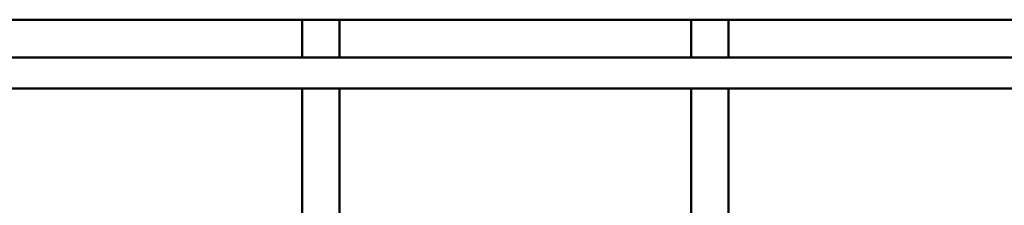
# Model space of a CAD drawing. Header units: millimetres. Extents: x 200 to 13555, y -185 to 8310.
# Tile 49 of 70: x 4039 to 5627, y 6624 to 6924. Entities that reach past the tile are written whole.
import ezdxf

# ---------------------------------------------------------------- set-up
doc = ezdxf.new("R2010")
doc.units = ezdxf.units.MM
doc.header["$LTSCALE"] = 10
doc.layers.add('Sichtbare Kanten(DIN)', color=7, linetype='Continuous', lineweight=50)

msp = doc.modelspace()

# ---------------------------------------------------------------- linework, layer by layer
at = {"layer": 'Sichtbare Kanten(DIN)'}
for p, q in [((4494.9, 6923.7), (3927.7, 6923.7)), ((4494.9, 6923.7), (4494.9, 6862.7)), ((4494.9, 6923.7), (4554.9, 6923.7)), ((4554.9, 6923.7), (4554.9, 6862.7)), ((5122.1, 6923.7), (4554.9, 6923.7)), ((5122.1, 6923.7), (5122.1, 6862.7)), ((5122.1, 6923.7), (5182.1, 6923.7)), ((5182.1, 6923.7), (5182.1, 6862.7)), ((5749.3, 6923.7), (5182.1, 6923.7)), ((7974.5, 6862.7), (1702.5, 6862.7)), ((7974.5, 6812.7), (1702.5, 6812.7)), ((4494.9, 6812.7), (4494.9, 6583.1)), ((4554.9, 6812.7), (4554.9, 6584.5)), ((5122.1, 6812.7), (5122.1, 6582.5)), ((5182.1, 6812.7), (5182.1, 6584.5))]:
    msp.add_line(p, q, dxfattribs=at)

doc.saveas('drawing.dxf')
